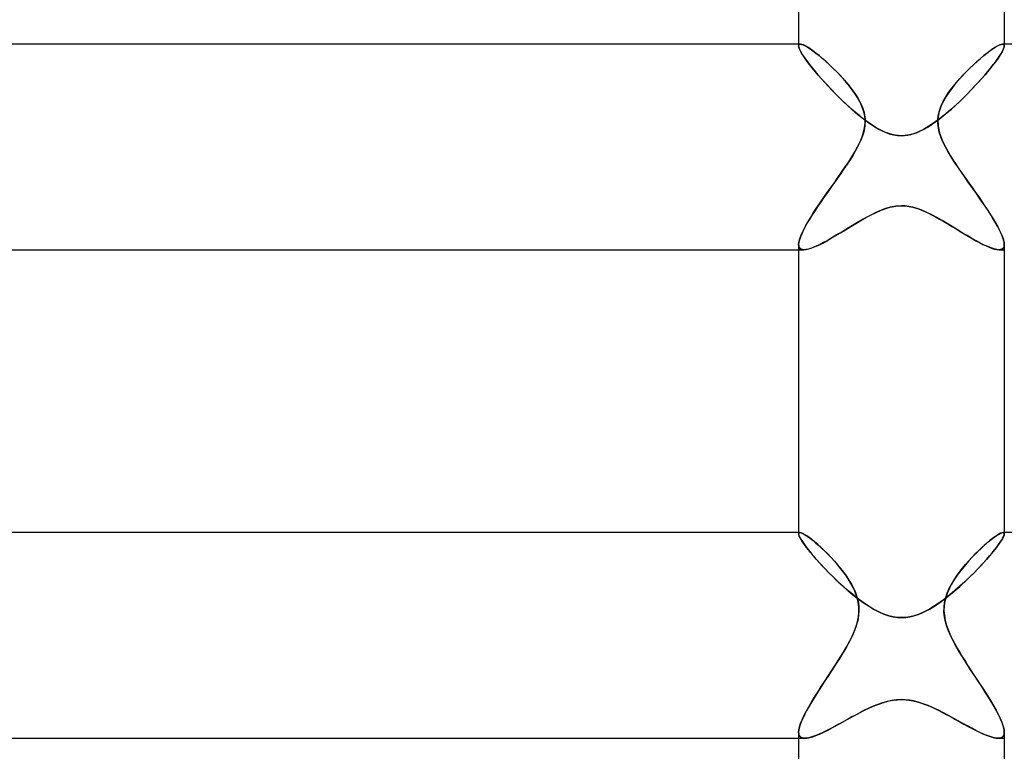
# Model space of a CAD drawing. Header units: millimetres. Extents: x -258 to 258, y -2 to 190.
# Tile 18 of 41: x -17 to 2, y 57 to 71. Entities that reach past the tile are written whole.
import ezdxf

# ---------------------------------------------------------------- set-up
doc = ezdxf.new("R2010")
doc.units = ezdxf.units.MM
doc.layers.add('HIDDEN', color=7, linetype='Continuous')
doc.layers.add('THICK', color=7, linetype='Continuous')

msp = doc.modelspace()

# ---------------------------------------------------------------- linework, layer by layer
at = {"layer": 'HIDDEN'}
for p, q in [((-2, 70.5), (-2, 70.467)), ((-1.999, 70.478), (-2, 70.468)), ((-2, 70.467), (-1.999, 70.477)), ((-1.996, 70.486), (-1.999, 70.478)), ((-1.999, 70.477), (-1.996, 70.485)), ((-1.996, 70.485), (-1.992, 70.492)), ((-1.991, 70.492), (-1.996, 70.486)), ((-1.992, 70.492), (-1.986, 70.496)), ((-1.985, 70.497), (-1.991, 70.492)), ((-1.986, 70.496), (-1.977, 70.499)), ((-1.977, 70.499), (-1.985, 70.497)), ((-1.977, 70.499), (-1.968, 70.5)), ((-1.967, 70.5), (-1.977, 70.499)), ((-1.94, 70.496), (-1.967, 70.5)), ((-1.907, 70.484), (-1.94, 70.496)), ((-1.868, 70.464), (-1.907, 70.484)), ((1.91, 70.485), (1.872, 70.466)), ((1.942, 70.496), (1.91, 70.485)), ((1.968, 70.5), (1.942, 70.496)), ((1.967, 70.5), (1.977, 70.499)), ((1.977, 70.499), (1.968, 70.5)), ((1.986, 70.496), (1.977, 70.499)), ((1.977, 70.499), (1.985, 70.497)), ((1.985, 70.497), (1.991, 70.492)), ((1.992, 70.492), (1.986, 70.496)), ((1.991, 70.492), (1.996, 70.486)), ((1.996, 70.485), (1.992, 70.492)), ((1.996, 70.486), (1.999, 70.478)), ((1.999, 70.477), (1.996, 70.485)), ((1.999, 70.478), (2, 70.468)), ((2, 70.467), (1.999, 70.477)), ((2, 70.5), (2, 70.467)), ((-2, 70.468), (-1.995, 70.438)), ((-1.996, 70.442), (-2, 70.467)), ((-1.985, 70.409), (-1.996, 70.442)), ((-1.995, 70.438), (-1.981, 70.399)), ((-1.967, 70.37), (-1.985, 70.409)), ((-1.981, 70.399), (-1.956, 70.35)), ((-1.943, 70.326), (-1.967, 70.37)), ((-1.956, 70.35), (-1.922, 70.293)), ((-1.912, 70.276), (-1.943, 70.326)), ((-1.922, 70.293), (-1.879, 70.228)), ((-1.824, 70.438), (-1.868, 70.464)), ((-1.774, 70.406), (-1.824, 70.438)), ((-1.721, 70.368), (-1.774, 70.406)), ((-1.663, 70.325), (-1.721, 70.368)), ((-1.603, 70.276), (-1.663, 70.325)), ((1.665, 70.326), (1.603, 70.276)), ((1.724, 70.37), (1.665, 70.326)), ((1.778, 70.409), (1.724, 70.37)), ((1.827, 70.441), (1.778, 70.409)), ((1.872, 70.466), (1.827, 70.441)), ((1.922, 70.293), (1.879, 70.228)), ((1.912, 70.276), (1.943, 70.326)), ((1.956, 70.35), (1.922, 70.293)), ((1.943, 70.326), (1.967, 70.37)), ((1.981, 70.399), (1.956, 70.35)), ((1.967, 70.37), (1.985, 70.409)), ((1.995, 70.438), (1.981, 70.399)), ((1.985, 70.409), (1.996, 70.442)), ((2, 70.468), (1.995, 70.438)), ((1.996, 70.442), (2, 70.467)), ((-1.875, 70.222), (-1.912, 70.276)), ((-1.879, 70.228), (-1.827, 70.155)), ((-1.833, 70.163), (-1.875, 70.222)), ((-1.786, 70.102), (-1.833, 70.163)), ((-1.827, 70.155), (-1.767, 70.077)), ((-1.735, 70.037), (-1.786, 70.102)), ((-1.54, 70.223), (-1.603, 70.276)), ((-1.474, 70.166), (-1.54, 70.223)), ((-1.407, 70.105), (-1.474, 70.166)), ((-1.339, 70.04), (-1.407, 70.105)), ((1.398, 70.096), (1.326, 70.027)), ((1.469, 70.161), (1.398, 70.096)), ((1.537, 70.221), (1.469, 70.161)), ((1.603, 70.276), (1.537, 70.221)), ((1.735, 70.037), (1.786, 70.102)), ((1.827, 70.155), (1.767, 70.077)), ((1.786, 70.102), (1.833, 70.163)), ((1.879, 70.228), (1.827, 70.155)), ((1.833, 70.163), (1.875, 70.222)), ((1.875, 70.222), (1.912, 70.276)), ((-1.767, 70.077), (-1.7, 69.994)), ((-1.679, 69.969), (-1.735, 70.037)), ((-1.7, 69.994), (-1.626, 69.906)), ((-1.62, 69.899), (-1.679, 69.969)), ((-1.626, 69.906), (-1.545, 69.814)), ((-1.557, 69.827), (-1.62, 69.899)), ((-1.27, 69.971), (-1.339, 70.04)), ((-1.202, 69.901), (-1.27, 69.971)), ((-1.136, 69.829), (-1.202, 69.901)), ((1.252, 69.953), (1.18, 69.877)), ((1.326, 70.027), (1.252, 69.953)), ((1.626, 69.906), (1.545, 69.814)), ((1.557, 69.827), (1.62, 69.899)), ((1.62, 69.899), (1.679, 69.969)), ((1.7, 69.994), (1.626, 69.906)), ((1.679, 69.969), (1.735, 70.037)), ((1.767, 70.077), (1.7, 69.994)), ((-1.492, 69.754), (-1.557, 69.827)), ((-1.545, 69.814), (-1.46, 69.719)), ((-1.423, 69.68), (-1.492, 69.754)), ((-1.46, 69.719), (-1.368, 69.622)), ((-1.072, 69.756), (-1.136, 69.829)), ((-1.012, 69.683), (-1.072, 69.756)), ((1.041, 69.719), (0.978, 69.639)), ((1.109, 69.799), (1.041, 69.719)), ((1.18, 69.877), (1.109, 69.799)), ((1.46, 69.719), (1.368, 69.622)), ((1.423, 69.68), (1.492, 69.754)), ((1.545, 69.814), (1.46, 69.719)), ((1.492, 69.754), (1.557, 69.827)), ((-1.352, 69.605), (-1.423, 69.68)), ((-1.368, 69.622), (-1.272, 69.523)), ((-1.279, 69.53), (-1.352, 69.605)), ((-1.204, 69.455), (-1.279, 69.53)), ((-1.272, 69.523), (-1.172, 69.424)), ((-0.956, 69.61), (-1.012, 69.683)), ((-0.904, 69.537), (-0.956, 69.61)), ((-0.857, 69.463), (-0.904, 69.537)), ((0.919, 69.558), (0.865, 69.477)), ((0.978, 69.639), (0.919, 69.558)), ((1.272, 69.523), (1.172, 69.424)), ((1.204, 69.455), (1.279, 69.53)), ((1.368, 69.622), (1.272, 69.523)), ((1.279, 69.53), (1.352, 69.605)), ((1.352, 69.605), (1.423, 69.68)), ((-1.126, 69.381), (-1.204, 69.455)), ((-1.172, 69.424), (-1.067, 69.325)), ((-1.048, 69.307), (-1.126, 69.381)), ((-1.067, 69.325), (-0.961, 69.229)), ((-0.813, 69.386), (-0.857, 69.463)), ((-0.775, 69.305), (-0.813, 69.386)), ((0.815, 69.39), (0.767, 69.287)), ((0.865, 69.477), (0.815, 69.39)), ((1.067, 69.325), (0.961, 69.229)), ((1.048, 69.307), (1.126, 69.381)), ((1.172, 69.424), (1.067, 69.325)), ((1.126, 69.381), (1.204, 69.455)), ((-0.97, 69.237), (-1.048, 69.307)), ((-0.891, 69.169), (-0.97, 69.237)), ((-0.961, 69.229), (-0.854, 69.137)), ((-0.813, 69.104), (-0.891, 69.169)), ((-0.854, 69.137), (-0.747, 69.051)), ((-0.743, 69.222), (-0.775, 69.305)), ((-0.721, 69.136), (-0.743, 69.222)), ((-0.708, 69.048), (-0.721, 69.136)), ((0.728, 69.17), (0.708, 69.042)), ((0.767, 69.287), (0.728, 69.17)), ((0.854, 69.137), (0.747, 69.051)), ((0.813, 69.104), (0.891, 69.169)), ((0.961, 69.229), (0.854, 69.137)), ((0.891, 69.169), (0.97, 69.237)), ((0.97, 69.237), (1.048, 69.307)), ((-0.736, 69.043), (-0.813, 69.104)), ((-0.747, 69.051), (-0.641, 68.973)), ((-0.66, 68.987), (-0.736, 69.043)), ((-0.717, 68.872), (-0.707, 68.96)), ((-0.707, 68.96), (-0.708, 69.048)), ((-0.585, 68.935), (-0.66, 68.987)), ((-0.641, 68.973), (-0.535, 68.902)), ((0.641, 68.973), (0.535, 68.902)), ((0.585, 68.935), (0.66, 68.987)), ((0.747, 69.051), (0.641, 68.973)), ((0.66, 68.987), (0.736, 69.043)), ((0.708, 69.042), (0.712, 68.907)), ((0.736, 69.043), (0.813, 69.104)), ((-0.764, 68.697), (-0.736, 68.786)), ((-0.736, 68.786), (-0.717, 68.872)), ((-0.512, 68.888), (-0.585, 68.935)), ((-0.535, 68.902), (-0.431, 68.842)), ((-0.441, 68.847), (-0.512, 68.888)), ((-0.373, 68.812), (-0.441, 68.847)), ((-0.431, 68.842), (-0.331, 68.793)), ((-0.308, 68.783), (-0.373, 68.812)), ((-0.331, 68.793), (-0.238, 68.758)), ((-0.245, 68.759), (-0.308, 68.783)), ((-0.183, 68.741), (-0.245, 68.759)), ((-0.238, 68.758), (-0.153, 68.734)), ((0.238, 68.758), (0.153, 68.734)), ((0.183, 68.741), (0.245, 68.759)), ((0.331, 68.793), (0.238, 68.758)), ((0.245, 68.759), (0.308, 68.783)), ((0.308, 68.783), (0.373, 68.812)), ((0.431, 68.842), (0.331, 68.793)), ((0.373, 68.812), (0.441, 68.847)), ((0.535, 68.902), (0.431, 68.842)), ((0.441, 68.847), (0.512, 68.888)), ((0.512, 68.888), (0.585, 68.935)), ((0.712, 68.907), (0.74, 68.77)), ((0.74, 68.77), (0.79, 68.633)), ((-0.854, 68.5), (-0.804, 68.602)), ((-0.804, 68.602), (-0.764, 68.697)), ((-0.122, 68.728), (-0.183, 68.741)), ((-0.153, 68.734), (-0.075, 68.722)), ((-0.061, 68.721), (-0.122, 68.728)), ((-0.075, 68.722), (0, 68.718)), ((0, 68.718), (-0.061, 68.721)), ((0.075, 68.722), (0, 68.718)), ((0, 68.718), (0.061, 68.721)), ((0.061, 68.721), (0.122, 68.728)), ((0.153, 68.734), (0.075, 68.722)), ((0.122, 68.728), (0.183, 68.741)), ((0.79, 68.633), (0.854, 68.5)), ((-0.964, 68.311), (-0.906, 68.407)), ((-0.906, 68.407), (-0.854, 68.5)), ((0.854, 68.5), (0.899, 68.419)), ((0.899, 68.419), (0.948, 68.337)), ((-1.094, 68.111), (-1.027, 68.212)), ((-1.027, 68.212), (-0.964, 68.311)), ((0.948, 68.337), (1.001, 68.252)), ((1.001, 68.252), (1.058, 68.166)), ((-1.238, 67.904), (-1.165, 68.008)), ((-1.165, 68.008), (-1.094, 68.111)), ((1.058, 68.166), (1.118, 68.077)), ((1.118, 68.077), (1.18, 67.986)), ((1.18, 67.986), (1.245, 67.894)), ((-1.385, 67.695), (-1.312, 67.799)), ((-1.312, 67.799), (-1.238, 67.904)), ((1.245, 67.894), (1.31, 67.801)), ((1.31, 67.801), (1.376, 67.709)), ((-1.457, 67.593), (-1.385, 67.695)), ((1.376, 67.709), (1.44, 67.617)), ((1.44, 67.617), (1.503, 67.527)), ((-1.593, 67.396), (-1.527, 67.493)), ((-1.527, 67.493), (-1.457, 67.593)), ((1.503, 67.527), (1.565, 67.438)), ((1.565, 67.438), (1.624, 67.351)), ((-1.716, 67.21), (-1.657, 67.301)), ((-1.657, 67.301), (-1.593, 67.396)), ((-0.592, 67.18), (-0.494, 67.228)), ((-0.51, 67.22), (-0.586, 67.182)), ((-0.425, 67.258), (-0.51, 67.22)), ((-0.494, 67.228), (-0.398, 67.269)), ((-0.328, 67.296), (-0.425, 67.258)), ((-0.398, 67.269), (-0.306, 67.303)), ((-0.222, 67.327), (-0.328, 67.296)), ((-0.306, 67.303), (-0.221, 67.327)), ((-0.111, 67.348), (-0.222, 67.327)), ((-0.221, 67.327), (-0.143, 67.344)), ((-0.143, 67.344), (-0.07, 67.353)), ((0, 67.356), (-0.111, 67.348)), ((-0.07, 67.353), (0, 67.356)), ((0.07, 67.353), (0, 67.356)), ((0, 67.356), (0.111, 67.348)), ((0.143, 67.344), (0.07, 67.353)), ((0.111, 67.348), (0.222, 67.327)), ((0.221, 67.327), (0.143, 67.344)), ((0.306, 67.303), (0.221, 67.327)), ((0.222, 67.327), (0.328, 67.296)), ((0.398, 67.269), (0.306, 67.303)), ((0.328, 67.296), (0.425, 67.258)), ((0.494, 67.228), (0.398, 67.269)), ((0.425, 67.258), (0.51, 67.22)), ((0.592, 67.18), (0.494, 67.228)), ((0.51, 67.22), (0.586, 67.182)), ((1.624, 67.351), (1.681, 67.265)), ((1.681, 67.265), (1.734, 67.182)), ((-1.867, 66.958), (-1.822, 67.038)), ((-1.822, 67.038), (-1.772, 67.122)), ((-1.772, 67.122), (-1.716, 67.21)), ((-0.821, 67.051), (-0.901, 67.003)), ((-0.889, 67.011), (-0.79, 67.07)), ((-0.742, 67.097), (-0.821, 67.051)), ((-0.79, 67.07), (-0.69, 67.127)), ((-0.663, 67.141), (-0.742, 67.097)), ((-0.69, 67.127), (-0.592, 67.18)), ((-0.586, 67.182), (-0.663, 67.141)), ((0.586, 67.182), (0.663, 67.141)), ((0.69, 67.127), (0.592, 67.18)), ((0.663, 67.141), (0.742, 67.097)), ((0.79, 67.07), (0.69, 67.127)), ((0.742, 67.097), (0.821, 67.051)), ((0.889, 67.011), (0.79, 67.07)), ((0.821, 67.051), (0.901, 67.003)), ((1.734, 67.182), (1.784, 67.101)), ((1.784, 67.101), (1.831, 67.023)), ((-1.94, 66.814), (-1.906, 66.884)), ((-1.906, 66.884), (-1.867, 66.958)), ((-1.143, 66.856), (-1.222, 66.808)), ((-1.183, 66.831), (-1.087, 66.89)), ((-1.063, 66.905), (-1.143, 66.856)), ((-1.087, 66.89), (-0.988, 66.951)), ((-0.982, 66.955), (-1.063, 66.905)), ((-0.988, 66.951), (-0.889, 67.011)), ((-0.901, 67.003), (-0.982, 66.955)), ((0.988, 66.951), (0.889, 67.011)), ((0.901, 67.003), (0.982, 66.955)), ((0.982, 66.955), (1.063, 66.905)), ((1.087, 66.89), (0.988, 66.951)), ((1.063, 66.905), (1.143, 66.856)), ((1.183, 66.831), (1.087, 66.89)), ((1.143, 66.856), (1.222, 66.808)), ((1.831, 67.023), (1.872, 66.949)), ((1.872, 66.949), (1.909, 66.878)), ((1.909, 66.878), (1.94, 66.812)), ((-2, 66.601), (-1.996, 66.643)), ((-1.996, 66.643), (-1.985, 66.693)), ((-1.985, 66.693), (-1.966, 66.75)), ((-1.966, 66.75), (-1.94, 66.814)), ((-1.531, 66.632), (-1.45, 66.675)), ((-1.447, 66.677), (-1.517, 66.639)), ((-1.45, 66.675), (-1.365, 66.723)), ((-1.375, 66.718), (-1.447, 66.677)), ((-1.3, 66.762), (-1.375, 66.718)), ((-1.365, 66.723), (-1.276, 66.776)), ((-1.222, 66.808), (-1.3, 66.762)), ((-1.276, 66.776), (-1.183, 66.831)), ((1.276, 66.776), (1.183, 66.831)), ((1.222, 66.808), (1.3, 66.762)), ((1.365, 66.723), (1.276, 66.776)), ((1.3, 66.762), (1.375, 66.718)), ((1.45, 66.675), (1.365, 66.723)), ((1.375, 66.718), (1.447, 66.677)), ((1.447, 66.677), (1.517, 66.639)), ((1.531, 66.632), (1.45, 66.675)), ((1.94, 66.812), (1.966, 66.751)), ((1.966, 66.751), (1.984, 66.695)), ((1.984, 66.695), (1.996, 66.645)), ((1.996, 66.645), (2, 66.601)), ((-2, 66.601), (-1.997, 66.57)), ((-1.997, 66.569), (-2, 66.601)), ((-2, 66.5), (-1.898, 66.5)), ((-1.997, 66.57), (-1.989, 66.545)), ((-1.988, 66.544), (-1.997, 66.569)), ((-1.989, 66.545), (-1.974, 66.525)), ((-1.973, 66.524), (-1.988, 66.544)), ((-1.974, 66.525), (-1.954, 66.511)), ((-1.953, 66.51), (-1.973, 66.524)), ((-1.954, 66.511), (-1.928, 66.503)), ((-1.928, 66.503), (-1.953, 66.51)), ((-1.928, 66.503), (-1.897, 66.5)), ((-1.897, 66.5), (-1.928, 66.503)), ((-1.897, 66.5), (-1.852, 66.504)), ((-1.857, 66.503), (-1.897, 66.5)), ((-1.811, 66.513), (-1.857, 66.503)), ((-1.852, 66.504), (-1.8, 66.516)), ((-1.761, 66.528), (-1.811, 66.513)), ((-1.8, 66.516), (-1.742, 66.535)), ((-1.706, 66.549), (-1.761, 66.528)), ((-1.742, 66.535), (-1.677, 66.561)), ((-1.646, 66.575), (-1.706, 66.549)), ((-1.677, 66.561), (-1.607, 66.593)), ((-1.583, 66.605), (-1.646, 66.575)), ((-1.607, 66.593), (-1.531, 66.632)), ((-1.517, 66.639), (-1.583, 66.605)), ((1.517, 66.639), (1.583, 66.605)), ((1.607, 66.593), (1.531, 66.632)), ((1.583, 66.605), (1.646, 66.575)), ((1.677, 66.561), (1.607, 66.593)), ((1.646, 66.575), (1.706, 66.549)), ((1.742, 66.535), (1.677, 66.561)), ((1.706, 66.549), (1.761, 66.528)), ((1.8, 66.516), (1.742, 66.535)), ((1.761, 66.528), (1.811, 66.513)), ((1.852, 66.504), (1.8, 66.516)), ((1.811, 66.513), (1.857, 66.503)), ((1.897, 66.5), (1.852, 66.504)), ((1.857, 66.503), (1.897, 66.5)), ((1.928, 66.503), (1.897, 66.5)), ((1.897, 66.5), (1.928, 66.503)), ((1.898, 66.5), (2, 66.5)), ((1.954, 66.511), (1.928, 66.503)), ((1.928, 66.503), (1.953, 66.51)), ((1.953, 66.51), (1.973, 66.524)), ((1.974, 66.525), (1.954, 66.511)), ((1.973, 66.524), (1.988, 66.544)), ((1.989, 66.545), (1.974, 66.525)), ((1.988, 66.544), (1.997, 66.569)), ((1.997, 66.57), (1.989, 66.545)), ((2, 66.601), (1.997, 66.57)), ((1.997, 66.569), (2, 66.601)), ((-2, 61), (-2, 60.976)), ((-2, 60.976), (-1.999, 60.983)), ((-1.999, 60.983), (-2, 60.976)), ((-1.997, 60.955), (-2, 60.976)), ((-2, 60.976), (-1.996, 60.951)), ((-1.999, 60.983), (-1.997, 60.989)), ((-1.997, 60.989), (-1.999, 60.983)), ((-1.997, 60.989), (-1.994, 60.994)), ((-1.994, 60.994), (-1.997, 60.989)), ((-1.987, 60.928), (-1.997, 60.955)), ((-1.996, 60.951), (-1.982, 60.917)), ((-1.994, 60.994), (-1.989, 60.997)), ((-1.989, 60.997), (-1.994, 60.994)), ((-1.989, 60.997), (-1.983, 60.999)), ((-1.983, 60.999), (-1.989, 60.997)), ((-1.971, 60.895), (-1.987, 60.928)), ((-1.983, 60.999), (-1.976, 61)), ((-1.976, 61), (-1.983, 60.999)), ((-1.982, 60.917), (-1.96, 60.874)), ((-1.952, 60.996), (-1.976, 61)), ((-1.922, 60.984), (-1.952, 60.996)), ((-1.886, 60.964), (-1.922, 60.984)), ((-1.843, 60.937), (-1.886, 60.964)), ((-1.796, 60.904), (-1.843, 60.937)), ((-1.745, 60.864), (-1.796, 60.904)), ((1.815, 60.917), (1.768, 60.883)), ((1.857, 60.946), (1.815, 60.917)), ((1.895, 60.969), (1.857, 60.946)), ((1.928, 60.986), (1.895, 60.969)), ((1.955, 60.996), (1.928, 60.986)), ((1.976, 61), (1.955, 60.996)), ((1.982, 60.917), (1.96, 60.874)), ((1.971, 60.895), (1.987, 60.928)), ((1.983, 60.999), (1.976, 61)), ((1.976, 61), (1.983, 60.999)), ((1.996, 60.951), (1.982, 60.917)), ((1.989, 60.997), (1.983, 60.999)), ((1.983, 60.999), (1.989, 60.997)), ((1.987, 60.928), (1.997, 60.955)), ((1.994, 60.994), (1.989, 60.997)), ((1.989, 60.997), (1.994, 60.994)), ((1.997, 60.989), (1.994, 60.994)), ((1.994, 60.994), (1.997, 60.989)), ((2, 60.976), (1.996, 60.951)), ((1.999, 60.983), (1.997, 60.989)), ((1.997, 60.989), (1.999, 60.983)), ((1.997, 60.955), (2, 60.976)), ((2, 60.976), (1.999, 60.983)), ((1.999, 60.983), (2, 60.976)), ((2, 61), (2, 60.976)), ((-1.95, 60.857), (-1.971, 60.895)), ((-1.96, 60.874), (-1.928, 60.824)), ((-1.922, 60.814), (-1.95, 60.857)), ((-1.928, 60.824), (-1.888, 60.766)), ((-1.889, 60.767), (-1.922, 60.814)), ((-1.852, 60.716), (-1.889, 60.767)), ((-1.888, 60.766), (-1.84, 60.701)), ((-1.81, 60.662), (-1.852, 60.716)), ((-1.689, 60.819), (-1.745, 60.864)), ((-1.63, 60.769), (-1.689, 60.819)), ((-1.569, 60.714), (-1.63, 60.769)), ((-1.506, 60.654), (-1.569, 60.714)), ((1.606, 60.747), (1.547, 60.693)), ((1.663, 60.797), (1.606, 60.747)), ((1.717, 60.843), (1.663, 60.797)), ((1.768, 60.883), (1.717, 60.843)), ((1.81, 60.662), (1.852, 60.716)), ((1.888, 60.766), (1.84, 60.701)), ((1.852, 60.716), (1.889, 60.767)), ((1.928, 60.824), (1.888, 60.766)), ((1.889, 60.767), (1.922, 60.814)), ((1.922, 60.814), (1.95, 60.857)), ((1.96, 60.874), (1.928, 60.824)), ((1.95, 60.857), (1.971, 60.895)), ((-1.84, 60.701), (-1.784, 60.63)), ((-1.763, 60.605), (-1.81, 60.662)), ((-1.784, 60.63), (-1.721, 60.555)), ((-1.712, 60.545), (-1.763, 60.605)), ((-1.721, 60.555), (-1.652, 60.475)), ((-1.658, 60.482), (-1.712, 60.545)), ((-1.441, 60.59), (-1.506, 60.654)), ((-1.375, 60.521), (-1.441, 60.59)), ((-1.309, 60.45), (-1.375, 60.521)), ((1.426, 60.574), (1.364, 60.51)), ((1.487, 60.635), (1.426, 60.574)), ((1.547, 60.693), (1.487, 60.635)), ((1.721, 60.555), (1.652, 60.475)), ((1.658, 60.482), (1.712, 60.545)), ((1.712, 60.545), (1.763, 60.605)), ((1.784, 60.63), (1.721, 60.555)), ((1.763, 60.605), (1.81, 60.662)), ((1.84, 60.701), (1.784, 60.63)), ((-1.601, 60.418), (-1.658, 60.482)), ((-1.652, 60.475), (-1.577, 60.392)), ((-1.541, 60.353), (-1.601, 60.418)), ((-1.577, 60.392), (-1.496, 60.306)), ((-1.477, 60.286), (-1.541, 60.353)), ((-1.245, 60.377), (-1.309, 60.45)), ((-1.183, 60.302), (-1.245, 60.377)), ((1.243, 60.375), (1.184, 60.304)), ((1.303, 60.444), (1.243, 60.375)), ((1.364, 60.51), (1.303, 60.444)), ((1.477, 60.286), (1.541, 60.353)), ((1.577, 60.392), (1.496, 60.306)), ((1.541, 60.353), (1.601, 60.418)), ((1.652, 60.475), (1.577, 60.392)), ((1.601, 60.418), (1.658, 60.482)), ((-1.496, 60.306), (-1.411, 60.219)), ((-1.412, 60.219), (-1.477, 60.286)), ((-1.343, 60.151), (-1.412, 60.219)), ((-1.411, 60.219), (-1.323, 60.131)), ((-1.274, 60.084), (-1.343, 60.151)), ((-1.124, 60.226), (-1.183, 60.302)), ((-1.068, 60.149), (-1.124, 60.226)), ((-1.017, 60.071), (-1.068, 60.149)), ((1.072, 60.155), (1.021, 60.077)), ((1.127, 60.23), (1.072, 60.155)), ((1.184, 60.304), (1.127, 60.23)), ((1.274, 60.084), (1.343, 60.151)), ((1.411, 60.219), (1.323, 60.131)), ((1.343, 60.151), (1.412, 60.219)), ((1.496, 60.306), (1.411, 60.219)), ((1.412, 60.219), (1.477, 60.286)), ((-1.323, 60.131), (-1.231, 60.043)), ((-1.203, 60.017), (-1.274, 60.084)), ((-1.231, 60.043), (-1.137, 59.957)), ((-1.132, 59.952), (-1.203, 60.017)), ((-1.137, 59.957), (-1.041, 59.872)), ((-1.06, 59.889), (-1.132, 59.952)), ((-0.971, 59.992), (-1.017, 60.071)), ((-0.928, 59.909), (-0.971, 59.992)), ((0.974, 59.998), (0.932, 59.917)), ((1.021, 60.077), (0.974, 59.998)), ((1.137, 59.957), (1.041, 59.872)), ((1.06, 59.889), (1.132, 59.952)), ((1.132, 59.952), (1.203, 60.017)), ((1.231, 60.043), (1.137, 59.957)), ((1.203, 60.017), (1.274, 60.084)), ((1.323, 60.131), (1.231, 60.043)), ((-0.988, 59.827), (-1.06, 59.889)), ((-1.041, 59.872), (-0.943, 59.791)), ((-0.915, 59.768), (-0.988, 59.827)), ((-0.943, 59.791), (-0.844, 59.713)), ((-0.891, 59.824), (-0.928, 59.909)), ((-0.843, 59.712), (-0.915, 59.768)), ((-0.861, 59.735), (-0.891, 59.824)), ((0.843, 59.712), (0.915, 59.768)), ((0.943, 59.791), (0.844, 59.713)), ((0.866, 59.752), (0.844, 59.665)), ((0.896, 59.836), (0.866, 59.752)), ((0.932, 59.917), (0.896, 59.836)), ((0.915, 59.768), (0.988, 59.827)), ((1.041, 59.872), (0.943, 59.791)), ((0.988, 59.827), (1.06, 59.889)), ((-0.84, 59.643), (-0.861, 59.735)), ((-0.844, 59.713), (-0.744, 59.639)), ((-0.771, 59.658), (-0.843, 59.712)), ((-0.828, 59.549), (-0.84, 59.643)), ((-0.7, 59.609), (-0.771, 59.658)), ((-0.744, 59.639), (-0.644, 59.572)), ((-0.628, 59.562), (-0.7, 59.609)), ((-0.644, 59.572), (-0.542, 59.511)), ((-0.555, 59.518), (-0.628, 59.562)), ((0.644, 59.572), (0.542, 59.511)), ((0.555, 59.518), (0.628, 59.562)), ((0.628, 59.562), (0.7, 59.609)), ((0.744, 59.639), (0.644, 59.572)), ((0.7, 59.609), (0.771, 59.658)), ((0.844, 59.713), (0.744, 59.639)), ((0.771, 59.658), (0.843, 59.712)), ((0.83, 59.574), (0.827, 59.48)), ((0.844, 59.665), (0.83, 59.574)), ((-0.837, 59.36), (-0.827, 59.454)), ((-0.827, 59.454), (-0.828, 59.549)), ((-0.479, 59.477), (-0.555, 59.518)), ((-0.542, 59.511), (-0.441, 59.458)), ((-0.402, 59.44), (-0.479, 59.477)), ((-0.441, 59.458), (-0.342, 59.415)), ((-0.323, 59.408), (-0.402, 59.44)), ((-0.342, 59.415), (-0.248, 59.383)), ((-0.243, 59.381), (-0.323, 59.408)), ((-0.248, 59.383), (-0.16, 59.362)), ((-0.163, 59.362), (-0.243, 59.381)), ((0.248, 59.383), (0.16, 59.362)), ((0.163, 59.362), (0.243, 59.381)), ((0.243, 59.381), (0.323, 59.408)), ((0.342, 59.415), (0.248, 59.383)), ((0.323, 59.408), (0.402, 59.44)), ((0.441, 59.458), (0.342, 59.415)), ((0.402, 59.44), (0.479, 59.477)), ((0.542, 59.511), (0.441, 59.458)), ((0.479, 59.477), (0.555, 59.518)), ((0.827, 59.48), (0.834, 59.384)), ((0.834, 59.384), (0.851, 59.287)), ((-0.915, 59.087), (-0.882, 59.176)), ((-0.882, 59.176), (-0.856, 59.267)), ((-0.856, 59.267), (-0.837, 59.36)), ((-0.082, 59.35), (-0.163, 59.362)), ((-0.16, 59.362), (-0.078, 59.35)), ((0, 59.346), (-0.082, 59.35)), ((-0.078, 59.35), (0, 59.346)), ((0, 59.346), (0.082, 59.35)), ((0.078, 59.35), (0, 59.346)), ((0.16, 59.362), (0.078, 59.35)), ((0.082, 59.35), (0.163, 59.362)), ((0.851, 59.287), (0.878, 59.19)), ((0.878, 59.19), (0.912, 59.094)), ((-1.005, 58.893), (-0.953, 59)), ((-0.953, 59), (-0.915, 59.087)), ((0.912, 59.094), (0.953, 59)), ((0.953, 59), (0.992, 58.918)), ((-1.064, 58.784), (-1.005, 58.893)), ((0.992, 58.918), (1.036, 58.835)), ((1.036, 58.835), (1.083, 58.751)), ((-1.198, 58.561), (-1.129, 58.673)), ((-1.129, 58.673), (-1.064, 58.784)), ((1.083, 58.751), (1.134, 58.665)), ((1.134, 58.665), (1.187, 58.578)), ((-1.345, 58.333), (-1.271, 58.447)), ((-1.271, 58.447), (-1.198, 58.561)), ((1.187, 58.578), (1.243, 58.49)), ((1.243, 58.49), (1.3, 58.402)), ((-1.491, 58.111), (-1.419, 58.221)), ((-1.419, 58.221), (-1.345, 58.333)), ((1.3, 58.402), (1.358, 58.312)), ((1.358, 58.312), (1.417, 58.223)), ((1.417, 58.223), (1.475, 58.134)), ((-1.561, 58.003), (-1.491, 58.111)), ((1.475, 58.134), (1.533, 58.046)), ((1.533, 58.046), (1.59, 57.958)), ((-1.691, 57.798), (-1.628, 57.899)), ((-1.628, 57.899), (-1.561, 58.003)), ((1.59, 57.958), (1.645, 57.872)), ((1.645, 57.872), (1.698, 57.787)), ((-1.805, 57.608), (-1.751, 57.701)), ((-1.751, 57.701), (-1.691, 57.798)), ((-0.462, 57.657), (-0.549, 57.622)), ((-0.521, 57.634), (-0.423, 57.672)), ((-0.372, 57.689), (-0.462, 57.657)), ((-0.423, 57.672), (-0.327, 57.702)), ((-0.28, 57.715), (-0.372, 57.689)), ((-0.327, 57.702), (-0.237, 57.725)), ((-0.188, 57.735), (-0.28, 57.715)), ((-0.237, 57.725), (-0.153, 57.74)), ((-0.094, 57.747), (-0.188, 57.735)), ((-0.153, 57.74), (-0.075, 57.749)), ((0, 57.752), (-0.094, 57.747)), ((-0.075, 57.749), (0, 57.752)), ((0.075, 57.749), (0, 57.752)), ((0, 57.752), (0.094, 57.747)), ((0.153, 57.74), (0.075, 57.749)), ((0.094, 57.747), (0.188, 57.735)), ((0.237, 57.725), (0.153, 57.74)), ((0.188, 57.735), (0.28, 57.715)), ((0.327, 57.702), (0.237, 57.725)), ((0.28, 57.715), (0.372, 57.689)), ((0.422, 57.672), (0.327, 57.702)), ((0.372, 57.689), (0.462, 57.657)), ((0.52, 57.634), (0.422, 57.672)), ((0.462, 57.657), (0.549, 57.622)), ((1.698, 57.787), (1.749, 57.704)), ((1.749, 57.704), (1.796, 57.623)), ((-1.897, 57.435), (-1.854, 57.519)), ((-1.854, 57.519), (-1.805, 57.608)), ((-0.882, 57.458), (-0.966, 57.413)), ((-0.913, 57.442), (-0.816, 57.494)), ((-0.799, 57.502), (-0.882, 57.458)), ((-0.816, 57.494), (-0.718, 57.544)), ((-0.716, 57.544), (-0.799, 57.502)), ((-0.718, 57.544), (-0.619, 57.591)), ((-0.634, 57.584), (-0.716, 57.544)), ((-0.549, 57.622), (-0.634, 57.584)), ((-0.619, 57.591), (-0.521, 57.634)), ((0.619, 57.591), (0.52, 57.634)), ((0.549, 57.622), (0.634, 57.584)), ((0.717, 57.544), (0.619, 57.591)), ((0.634, 57.584), (0.716, 57.544)), ((0.716, 57.544), (0.799, 57.502)), ((0.815, 57.494), (0.717, 57.544)), ((0.799, 57.502), (0.882, 57.458)), ((0.912, 57.442), (0.815, 57.494)), ((0.882, 57.458), (0.966, 57.413)), ((1.796, 57.623), (1.84, 57.545)), ((1.84, 57.545), (1.879, 57.47)), ((1.879, 57.47), (1.914, 57.399)), ((-1.983, 57.222), (-1.962, 57.286)), ((-1.962, 57.286), (-1.933, 57.357)), ((-1.933, 57.357), (-1.897, 57.435)), ((-1.216, 57.275), (-1.297, 57.231)), ((-1.283, 57.238), (-1.195, 57.287)), ((-1.133, 57.321), (-1.216, 57.275)), ((-1.195, 57.287), (-1.103, 57.337)), ((-1.05, 57.367), (-1.133, 57.321)), ((-1.103, 57.337), (-1.009, 57.389)), ((-0.966, 57.413), (-1.05, 57.367)), ((-1.009, 57.389), (-0.913, 57.442)), ((1.008, 57.39), (0.912, 57.442)), ((0.966, 57.413), (1.05, 57.367)), ((1.103, 57.337), (1.008, 57.39)), ((1.05, 57.367), (1.133, 57.321)), ((1.194, 57.287), (1.103, 57.337)), ((1.133, 57.321), (1.216, 57.275)), ((1.282, 57.239), (1.194, 57.287)), ((1.216, 57.275), (1.297, 57.231)), ((1.914, 57.399), (1.944, 57.332)), ((1.944, 57.332), (1.968, 57.27)), ((1.968, 57.27), (1.985, 57.213)), ((-2, 57.117), (-1.996, 57.165)), ((-2, 57.117), (-1.997, 57.082)), ((-1.996, 57.08), (-2, 57.117)), ((-1.997, 57.082), (-1.987, 57.052)), ((-1.996, 57.165), (-1.983, 57.222)), ((-1.986, 57.05), (-1.996, 57.08)), ((-1.665, 57.053), (-1.597, 57.081)), ((-1.598, 57.08), (-1.664, 57.053)), ((-1.528, 57.112), (-1.598, 57.08)), ((-1.597, 57.081), (-1.525, 57.114)), ((-1.454, 57.149), (-1.528, 57.112)), ((-1.525, 57.114), (-1.448, 57.151)), ((-1.377, 57.188), (-1.454, 57.149)), ((-1.448, 57.151), (-1.368, 57.193)), ((-1.297, 57.231), (-1.377, 57.188)), ((-1.368, 57.193), (-1.283, 57.238)), ((1.367, 57.194), (1.282, 57.239)), ((1.297, 57.231), (1.377, 57.188)), ((1.448, 57.152), (1.367, 57.194)), ((1.377, 57.188), (1.454, 57.149)), ((1.524, 57.114), (1.448, 57.152)), ((1.454, 57.149), (1.528, 57.112)), ((1.597, 57.081), (1.524, 57.114)), ((1.528, 57.112), (1.598, 57.08)), ((1.664, 57.053), (1.597, 57.081)), ((1.598, 57.08), (1.664, 57.053)), ((1.985, 57.213), (1.996, 57.162)), ((1.986, 57.05), (1.996, 57.08)), ((1.997, 57.082), (1.987, 57.052)), ((1.996, 57.162), (2, 57.117)), ((1.996, 57.08), (2, 57.117)), ((2, 57.117), (1.997, 57.082)), ((-2, 57), (-1.881, 57)), ((-1.987, 57.052), (-1.97, 57.029)), ((-1.969, 57.028), (-1.986, 57.05)), ((-1.97, 57.029), (-1.947, 57.013)), ((-1.945, 57.012), (-1.969, 57.028)), ((-1.947, 57.013), (-1.917, 57.003)), ((-1.915, 57.003), (-1.945, 57.012)), ((-1.917, 57.003), (-1.88, 57)), ((-1.88, 57), (-1.915, 57.003)), ((-1.88, 57), (-1.835, 57.004)), ((-1.835, 57.004), (-1.88, 57)), ((-1.835, 57.004), (-1.784, 57.014)), ((-1.783, 57.014), (-1.835, 57.004)), ((-1.784, 57.014), (-1.727, 57.03)), ((-1.726, 57.031), (-1.783, 57.014)), ((-1.727, 57.03), (-1.665, 57.053)), ((-1.664, 57.053), (-1.726, 57.031)), ((1.727, 57.031), (1.664, 57.053)), ((1.664, 57.053), (1.726, 57.031)), ((1.726, 57.031), (1.783, 57.014)), ((1.784, 57.014), (1.727, 57.031)), ((1.783, 57.014), (1.835, 57.004)), ((1.835, 57.004), (1.784, 57.014)), ((1.88, 57), (1.835, 57.004)), ((1.835, 57.004), (1.88, 57)), ((1.917, 57.003), (1.88, 57)), ((1.88, 57), (1.915, 57.003)), ((1.881, 57), (2, 57)), ((1.915, 57.003), (1.945, 57.012)), ((1.947, 57.013), (1.917, 57.003)), ((1.945, 57.012), (1.969, 57.028)), ((1.97, 57.029), (1.947, 57.013)), ((1.969, 57.028), (1.986, 57.05)), ((1.987, 57.052), (1.97, 57.029))]:
    msp.add_line(p, q, dxfattribs=at)
at = {"layer": 'THICK'}
for p, q in [((-2, 76.086), (-2, 70.5)), ((2, 76.086), (2, 70.5)), ((-1.968, 70.5), (-195.365, 70.5)), ((-1.968, 70.5), (-1.942, 70.496)), ((-1.942, 70.496), (-1.91, 70.485)), ((-1.91, 70.485), (-1.872, 70.466)), ((1.868, 70.464), (1.907, 70.484)), ((1.907, 70.484), (1.94, 70.496)), ((1.94, 70.496), (1.967, 70.5)), ((195.365, 70.5), (1.968, 70.5)), ((-1.872, 70.466), (-1.827, 70.441)), ((-1.827, 70.441), (-1.778, 70.409)), ((-1.778, 70.409), (-1.724, 70.37)), ((-1.724, 70.37), (-1.665, 70.326)), ((-1.665, 70.326), (-1.603, 70.276)), ((1.603, 70.276), (1.663, 70.325)), ((1.663, 70.325), (1.721, 70.368)), ((1.721, 70.368), (1.774, 70.406)), ((1.774, 70.406), (1.824, 70.438)), ((1.824, 70.438), (1.868, 70.464)), ((-1.603, 70.276), (-1.537, 70.221)), ((-1.537, 70.221), (-1.469, 70.161)), ((-1.469, 70.161), (-1.398, 70.096)), ((-1.398, 70.096), (-1.326, 70.027)), ((1.339, 70.04), (1.407, 70.105)), ((1.407, 70.105), (1.474, 70.166)), ((1.474, 70.166), (1.54, 70.223)), ((1.54, 70.223), (1.603, 70.276)), ((-1.326, 70.027), (-1.252, 69.953)), ((-1.252, 69.953), (-1.18, 69.877)), ((1.136, 69.829), (1.202, 69.901)), ((1.202, 69.901), (1.27, 69.971)), ((1.27, 69.971), (1.339, 70.04)), ((-1.18, 69.877), (-1.109, 69.799)), ((-1.109, 69.799), (-1.041, 69.719)), ((-1.041, 69.719), (-0.978, 69.639)), ((1.012, 69.683), (1.072, 69.756)), ((1.072, 69.756), (1.136, 69.829)), ((-0.978, 69.639), (-0.919, 69.558)), ((-0.919, 69.558), (-0.865, 69.477)), ((0.857, 69.463), (0.904, 69.537)), ((0.904, 69.537), (0.956, 69.61)), ((0.956, 69.61), (1.012, 69.683)), ((-0.865, 69.477), (-0.815, 69.39)), ((-0.815, 69.39), (-0.767, 69.287)), ((0.775, 69.305), (0.813, 69.386)), ((0.813, 69.386), (0.857, 69.463)), ((-0.767, 69.287), (-0.728, 69.17)), ((-0.728, 69.17), (-0.708, 69.042)), ((0.708, 69.048), (0.721, 69.136)), ((0.721, 69.136), (0.743, 69.222)), ((0.743, 69.222), (0.775, 69.305)), ((-0.708, 69.042), (-0.712, 68.907)), ((0.707, 68.96), (0.708, 69.048)), ((0.717, 68.872), (0.707, 68.96)), ((-0.74, 68.77), (-0.79, 68.633)), ((-0.712, 68.907), (-0.74, 68.77)), ((0.736, 68.786), (0.717, 68.872)), ((0.764, 68.697), (0.736, 68.786)), ((-0.79, 68.633), (-0.854, 68.5)), ((0.804, 68.602), (0.764, 68.697)), ((0.854, 68.5), (0.804, 68.602)), ((-0.899, 68.419), (-0.948, 68.337)), ((-0.854, 68.5), (-0.899, 68.419)), ((0.906, 68.407), (0.854, 68.5)), ((0.964, 68.311), (0.906, 68.407)), ((-1.001, 68.252), (-1.058, 68.166)), ((-0.948, 68.337), (-1.001, 68.252)), ((1.027, 68.212), (0.964, 68.311)), ((1.094, 68.111), (1.027, 68.212)), ((-1.18, 67.986), (-1.245, 67.894)), ((-1.118, 68.077), (-1.18, 67.986)), ((-1.058, 68.166), (-1.118, 68.077)), ((1.165, 68.008), (1.094, 68.111)), ((1.238, 67.904), (1.165, 68.008)), ((-1.31, 67.801), (-1.376, 67.709)), ((-1.245, 67.894), (-1.31, 67.801)), ((1.312, 67.799), (1.238, 67.904)), ((1.385, 67.695), (1.312, 67.799)), ((-1.44, 67.617), (-1.503, 67.527)), ((-1.376, 67.709), (-1.44, 67.617)), ((1.457, 67.593), (1.385, 67.695)), ((-1.565, 67.438), (-1.624, 67.351)), ((-1.503, 67.527), (-1.565, 67.438)), ((1.527, 67.493), (1.457, 67.593)), ((1.593, 67.396), (1.527, 67.493)), ((-1.681, 67.265), (-1.734, 67.182)), ((-1.624, 67.351), (-1.681, 67.265)), ((1.657, 67.301), (1.593, 67.396)), ((1.716, 67.21), (1.657, 67.301)), ((-1.784, 67.101), (-1.831, 67.023)), ((-1.734, 67.182), (-1.784, 67.101)), ((1.772, 67.122), (1.716, 67.21)), ((1.822, 67.038), (1.772, 67.122)), ((1.867, 66.958), (1.822, 67.038)), ((-1.909, 66.878), (-1.94, 66.812)), ((-1.872, 66.949), (-1.909, 66.878)), ((-1.831, 67.023), (-1.872, 66.949)), ((1.906, 66.884), (1.867, 66.958)), ((1.94, 66.814), (1.906, 66.884)), ((-1.996, 66.645), (-2, 66.601)), ((-1.984, 66.695), (-1.996, 66.645)), ((-1.966, 66.751), (-1.984, 66.695)), ((-1.94, 66.812), (-1.966, 66.751)), ((1.966, 66.75), (1.94, 66.814)), ((1.985, 66.693), (1.966, 66.75)), ((1.996, 66.643), (1.985, 66.693)), ((2, 66.601), (1.996, 66.643)), ((-195.366, 66.5), (-2, 66.5)), ((-2, 66.601), (-2, 61)), ((2, 66.601), (2, 61)), ((-1.976, 61), (-197.74, 61)), ((-1.976, 61), (-1.955, 60.996)), ((-1.955, 60.996), (-1.928, 60.986)), ((-1.928, 60.986), (-1.895, 60.969)), ((-1.895, 60.969), (-1.857, 60.946)), ((-1.857, 60.946), (-1.815, 60.917)), ((-1.815, 60.917), (-1.768, 60.883)), ((1.745, 60.864), (1.796, 60.904)), ((1.796, 60.904), (1.843, 60.937)), ((1.843, 60.937), (1.886, 60.964)), ((1.886, 60.964), (1.922, 60.984)), ((1.922, 60.984), (1.952, 60.996)), ((1.952, 60.996), (1.976, 61)), ((197.74, 61), (1.976, 61)), ((-1.768, 60.883), (-1.717, 60.843)), ((-1.717, 60.843), (-1.663, 60.797)), ((-1.663, 60.797), (-1.606, 60.747)), ((-1.606, 60.747), (-1.547, 60.693)), ((1.506, 60.654), (1.569, 60.714)), ((1.569, 60.714), (1.63, 60.769)), ((1.63, 60.769), (1.689, 60.819)), ((1.689, 60.819), (1.745, 60.864)), ((-1.547, 60.693), (-1.487, 60.635)), ((-1.487, 60.635), (-1.426, 60.574)), ((-1.426, 60.574), (-1.364, 60.51)), ((1.309, 60.45), (1.375, 60.521)), ((1.375, 60.521), (1.441, 60.59)), ((1.441, 60.59), (1.506, 60.654)), ((-1.364, 60.51), (-1.303, 60.444)), ((-1.303, 60.444), (-1.243, 60.375)), ((-1.243, 60.375), (-1.184, 60.304)), ((1.183, 60.302), (1.245, 60.377)), ((1.245, 60.377), (1.309, 60.45)), ((-1.184, 60.304), (-1.127, 60.23)), ((-1.127, 60.23), (-1.072, 60.155)), ((-1.072, 60.155), (-1.021, 60.077)), ((1.017, 60.071), (1.068, 60.149)), ((1.068, 60.149), (1.124, 60.226)), ((1.124, 60.226), (1.183, 60.302)), ((-1.021, 60.077), (-0.974, 59.998)), ((-0.974, 59.998), (-0.932, 59.917)), ((0.928, 59.909), (0.971, 59.992)), ((0.971, 59.992), (1.017, 60.071)), ((-0.932, 59.917), (-0.896, 59.836)), ((-0.896, 59.836), (-0.866, 59.752)), ((-0.866, 59.752), (-0.844, 59.665)), ((0.861, 59.735), (0.891, 59.824)), ((0.891, 59.824), (0.928, 59.909)), ((-0.844, 59.665), (-0.83, 59.574)), ((-0.83, 59.574), (-0.827, 59.48)), ((0.828, 59.549), (0.84, 59.643)), ((0.84, 59.643), (0.861, 59.735)), ((-0.834, 59.384), (-0.851, 59.287)), ((-0.827, 59.48), (-0.834, 59.384)), ((0.827, 59.454), (0.828, 59.549)), ((0.837, 59.36), (0.827, 59.454)), ((-0.878, 59.19), (-0.912, 59.094)), ((-0.851, 59.287), (-0.878, 59.19)), ((0.856, 59.267), (0.837, 59.36)), ((0.882, 59.176), (0.856, 59.267)), ((0.915, 59.087), (0.882, 59.176)), ((-0.953, 59), (-0.992, 58.918)), ((-0.912, 59.094), (-0.953, 59)), ((0.953, 59), (0.915, 59.087)), ((1.005, 58.893), (0.953, 59)), ((-1.036, 58.835), (-1.083, 58.751)), ((-0.992, 58.918), (-1.036, 58.835)), ((1.064, 58.784), (1.005, 58.893)), ((-1.134, 58.665), (-1.187, 58.578)), ((-1.083, 58.751), (-1.134, 58.665)), ((1.129, 58.673), (1.064, 58.784)), ((1.198, 58.561), (1.129, 58.673)), ((-1.243, 58.49), (-1.3, 58.402)), ((-1.187, 58.578), (-1.243, 58.49)), ((1.271, 58.447), (1.198, 58.561)), ((1.345, 58.333), (1.271, 58.447)), ((-1.417, 58.223), (-1.475, 58.134)), ((-1.358, 58.312), (-1.417, 58.223)), ((-1.3, 58.402), (-1.358, 58.312)), ((1.419, 58.221), (1.345, 58.333)), ((1.491, 58.111), (1.419, 58.221)), ((-1.533, 58.046), (-1.59, 57.958)), ((-1.475, 58.134), (-1.533, 58.046)), ((1.561, 58.003), (1.491, 58.111)), ((-1.645, 57.872), (-1.698, 57.787)), ((-1.59, 57.958), (-1.645, 57.872)), ((1.628, 57.899), (1.561, 58.003)), ((1.691, 57.798), (1.628, 57.899)), ((-1.749, 57.704), (-1.796, 57.623)), ((-1.698, 57.787), (-1.749, 57.704)), ((1.751, 57.701), (1.691, 57.798)), ((1.805, 57.608), (1.751, 57.701)), ((-1.879, 57.47), (-1.914, 57.399)), ((-1.84, 57.545), (-1.879, 57.47)), ((-1.796, 57.623), (-1.84, 57.545)), ((1.854, 57.519), (1.805, 57.608)), ((1.897, 57.435), (1.854, 57.519)), ((-1.968, 57.27), (-1.985, 57.213)), ((-1.944, 57.332), (-1.968, 57.27)), ((-1.914, 57.399), (-1.944, 57.332)), ((1.933, 57.357), (1.897, 57.435)), ((1.962, 57.286), (1.933, 57.357)), ((1.983, 57.222), (1.962, 57.286)), ((-1.996, 57.162), (-2, 57.117)), ((-2, 57.117), (-2, 51.5)), ((-1.985, 57.213), (-1.996, 57.162)), ((1.996, 57.165), (1.983, 57.222)), ((2, 57.117), (1.996, 57.165)), ((2, 57.117), (2, 51.5)), ((-197.741, 57), (-2, 57))]:
    msp.add_line(p, q, dxfattribs=at)

doc.saveas('drawing.dxf')
